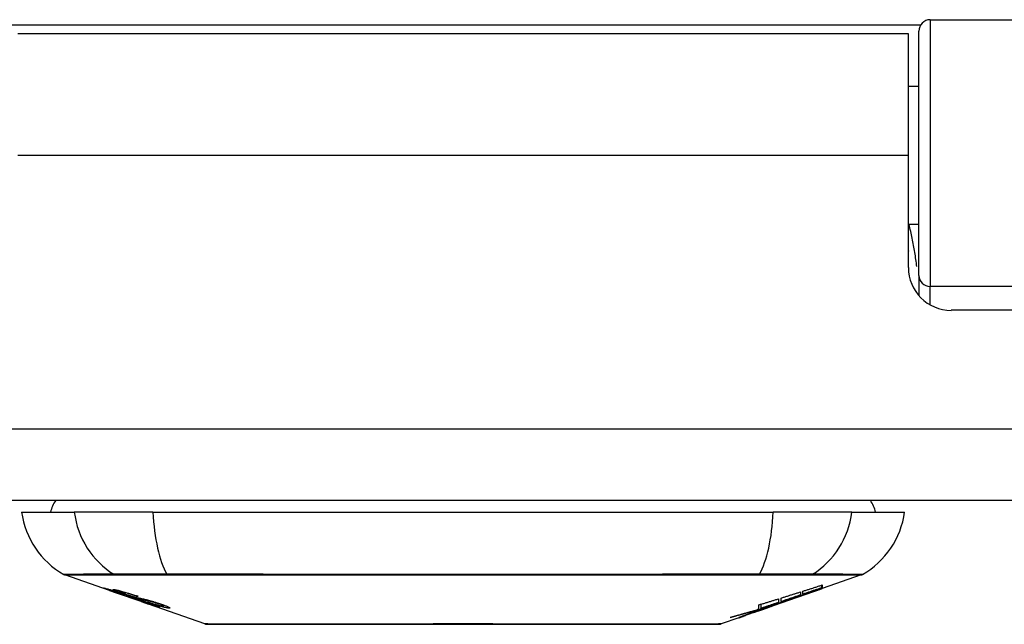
# Model space of a CAD drawing. Header units: inches. Extents: x 25 to 686, y 75 to 314.
# Tile 14 of 160: x 86.468 to 87.829, y 74.875 to 75.71. Entities that reach past the tile are written whole.
import ezdxf

# ---------------------------------------------------------------- set-up
doc = ezdxf.new("R2010")
doc.units = ezdxf.units.IN
doc.header["$MEASUREMENT"] = 0
doc.layers.add('Visible Edges(ANSI)', color=7, linetype='Continuous', lineweight=25)
doc.layers.add('Visible Tangent Edges(ANSI)', color=7, linetype='Continuous', lineweight=25)

msp = doc.modelspace()

# ---------------------------------------------------------------- linework, layer by layer
at = {"layer": 'Visible Edges(ANSI)'}
for p, q in [((87.727, 75.7101), (88.3166, 75.7101)), ((87.7113, 75.3567), (87.7113, 75.6943)), ((87.6968, 75.6906), (86.4658, 75.6906)), ((87.6968, 75.5226), (87.6968, 75.6906)), ((87.7113, 75.618), (87.6968, 75.618)), ((87.6968, 75.3676), (87.6968, 75.5226)), ((87.7113, 75.4271), (87.6968, 75.4271)), ((87.7113, 75.3567), (87.7113, 75.329)), ((88.3033, 75.3086), (87.7559, 75.3086)), ((91.2323, 75.0456), (25.6273, 75.0456)), ((86.4711, 75.0298), (86.5439, 75.0298)), ((86.6527, 75.0298), (86.5439, 75.0298)), ((86.6527, 75.0298), (87.51, 75.0298)), ((87.6188, 75.0298), (87.51, 75.0298)), ((87.6188, 75.0298), (87.6916, 75.0298)), ((86.5928, 74.9213), (86.531, 74.9429)), ((87.6317, 74.9429), (87.5778, 74.9241)), ((86.5928, 74.9213), (86.6006, 74.9185)), ((86.5932, 74.9219), (86.5932, 74.9227)), ((86.6006, 74.9185), (86.601, 74.9184)), ((86.6362, 74.9061), (86.601, 74.9184)), ((86.6064, 74.9198), (86.6064, 74.9212)), ((87.5105, 74.9005), (87.5768, 74.9237)), ((87.5476, 74.9194), (87.5476, 74.9151)), ((87.5511, 74.9163), (87.5511, 74.9205)), ((87.5561, 74.9168), (87.5561, 74.9175)), ((87.5778, 74.9242), (87.5768, 74.9238)), ((87.5768, 74.9237), (87.5768, 74.9239)), ((87.5773, 74.9253), (87.5773, 74.9289)), ((87.5778, 74.9291), (87.5778, 74.9247)), ((87.5778, 74.9242), (87.5778, 74.9241)), ((86.6138, 74.9156), (86.6138, 74.916)), ((86.6304, 74.9134), (86.6304, 74.914)), ((86.6366, 74.906), (86.6463, 74.9025)), ((87.5176, 74.9044), (87.5092, 74.9015)), ((87.5171, 74.9098), (87.5171, 74.9048)), ((87.5208, 74.9061), (87.5208, 74.911)), ((87.536, 74.9096), (87.536, 74.9102)), ((86.7245, 74.8752), (86.6463, 74.9025)), ((86.6536, 74.9012), (86.6536, 74.9021)), ((86.6672, 74.9001), (86.6672, 74.9014)), ((87.5105, 74.9005), (87.4691, 74.886)), ((87.4823, 74.8911), (87.4823, 74.8914)), ((87.4823, 74.8906), (87.4823, 74.8911)), ((87.4891, 74.8947), (87.4891, 74.8955)), ((87.4898, 74.8936), (87.4898, 74.8939)), ((87.4898, 74.8936), (87.4898, 74.8933)), ((87.4903, 74.8959), (87.4903, 74.9016)), ((87.4931, 74.8967), (87.4931, 74.9025)), ((87.5019, 74.8976), (87.5019, 74.8979)), ((87.5088, 74.9), (87.5088, 74.9001)), ((87.5092, 74.9015), (87.5092, 74.9018)), ((87.5118, 74.9011), (87.5118, 74.9015)), ((87.514, 74.9023), (87.514, 74.903)), ((87.4626, 74.8837), (87.4382, 74.8752)), ((87.4626, 74.8837), (87.4626, 74.8837)), ((87.4723, 74.8872), (87.4648, 74.8846)), ((87.4648, 74.8846), (87.4648, 74.8851)), ((87.4704, 74.8866), (87.4704, 74.8872))]:
    msp.add_line(p, q, dxfattribs=at)
at = {"layer": 'Visible Edges(ANSI)', "flags": 128}
for points in [[(87.6968, 75.3909), (87.6969, 75.3908), (87.6969, 75.3907), (87.6969, 75.3907), (87.6969, 75.3906), (87.697, 75.3906), (87.697, 75.3905), (87.697, 75.3905), (87.697, 75.3904), (87.697, 75.3904), (87.6971, 75.3903), (87.6971, 75.3903), (87.6971, 75.3902), (87.6971, 75.3901), (87.6971, 75.3901), (87.6972, 75.39), (87.6972, 75.39), (87.6972, 75.3899), (87.6972, 75.3899), (87.6973, 75.3898), (87.6973, 75.3898), (87.6973, 75.3897), (87.6973, 75.3897), (87.6973, 75.3896), (87.6974, 75.3896)], [(86.6031, 74.918), (86.6019, 74.9184), (86.6008, 74.9188), (86.5997, 74.9192), (86.5985, 74.9196), (86.5974, 74.92), (86.5964, 74.9203), (86.5953, 74.9207), (86.5943, 74.9211), (86.5933, 74.9214), (86.5923, 74.9218), (86.5913, 74.9222), (86.5903, 74.9225), (86.5894, 74.9229), (86.5885, 74.9232), (86.5877, 74.9235), (86.587, 74.9238), (86.5864, 74.924), (86.5858, 74.9242), (86.5853, 74.9245), (86.5849, 74.9247), (86.5845, 74.9248), (86.5843, 74.925), (86.5844, 74.925), (86.5847, 74.925)], [(86.5847, 74.925), (86.5855, 74.9248), (86.5866, 74.9246), (86.5877, 74.9243), (86.589, 74.9239), (86.5901, 74.9236), (86.5911, 74.9233), (86.5923, 74.923), (86.5936, 74.9226), (86.595, 74.9221), (86.5965, 74.9217), (86.598, 74.9212), (86.5994, 74.9207), (86.6009, 74.9203), (86.6022, 74.9198), (86.6035, 74.9194), (86.6047, 74.919), (86.6059, 74.9186), (86.6071, 74.9182), (86.6083, 74.9178), (86.6095, 74.9174), (86.6107, 74.917), (86.6119, 74.9166), (86.6131, 74.9162), (86.6143, 74.9158)], [(86.5936, 74.9219), (86.5934, 74.9219), (86.5933, 74.9219), (86.5932, 74.9219), (86.5932, 74.9219), (86.5933, 74.9219), (86.5934, 74.9218), (86.5935, 74.9217), (86.5938, 74.9216), (86.5941, 74.9215), (86.5944, 74.9213), (86.5949, 74.9211), (86.5954, 74.9209), (86.596, 74.9207), (86.5967, 74.9204), (86.5974, 74.9202), (86.5982, 74.9199), (86.5989, 74.9196), (86.5995, 74.9194), (86.6002, 74.9192), (86.6008, 74.9189), (86.6015, 74.9187), (86.6022, 74.9185), (86.6029, 74.9182), (86.6036, 74.918)], [(86.6138, 74.9156), (86.6125, 74.916), (86.6112, 74.9165), (86.6099, 74.9169), (86.6086, 74.9173), (86.6074, 74.9178), (86.6061, 74.9182), (86.6049, 74.9186), (86.6038, 74.9189), (86.6027, 74.9193), (86.6016, 74.9196), (86.6005, 74.92), (86.5996, 74.9203), (86.5987, 74.9205), (86.5979, 74.9208), (86.5972, 74.921), (86.5966, 74.9211), (86.596, 74.9213), (86.5955, 74.9214), (86.595, 74.9216), (86.5947, 74.9217), (86.5943, 74.9218), (86.594, 74.9218), (86.5938, 74.9219), (86.5936, 74.9219)], [(86.613, 74.9166), (86.6102, 74.9175), (86.6076, 74.9185), (86.6054, 74.9193), (86.6037, 74.9199), (86.6025, 74.9204), (86.6015, 74.9208), (86.6006, 74.9211), (86.5998, 74.9215), (86.5992, 74.9218), (86.5986, 74.922), (86.5982, 74.9222), (86.5979, 74.9224), (86.5977, 74.9225), (86.5976, 74.9226), (86.5975, 74.9227), (86.5975, 74.9228), (86.5976, 74.9228), (86.5977, 74.9228), (86.5978, 74.9229), (86.5979, 74.9229), (86.5982, 74.9229), (86.5984, 74.9228), (86.5987, 74.9228), (86.599, 74.9228)], [(86.599, 74.9228), (86.5998, 74.9226), (86.6008, 74.9224), (86.6019, 74.9222), (86.6031, 74.922), (86.6044, 74.9217), (86.6058, 74.9213), (86.6072, 74.921), (86.6086, 74.9206), (86.6102, 74.9202), (86.6118, 74.9197), (86.6136, 74.9192), (86.6154, 74.9187), (86.6171, 74.9182), (86.6188, 74.9177), (86.6203, 74.9172), (86.6217, 74.9168), (86.623, 74.9164), (86.6244, 74.916), (86.6257, 74.9155), (86.627, 74.9151), (86.6283, 74.9147), (86.6296, 74.9143), (86.6309, 74.9138), (86.6322, 74.9134)], [(86.623, 74.9112), (86.6223, 74.9115), (86.6215, 74.9117), (86.6206, 74.912), (86.6198, 74.9123), (86.6188, 74.9126), (86.6179, 74.9129), (86.6168, 74.9132), (86.6158, 74.9136), (86.6148, 74.9139), (86.6139, 74.9143), (86.6129, 74.9146), (86.6121, 74.9149), (86.6113, 74.9151), (86.6105, 74.9154), (86.6098, 74.9156), (86.6091, 74.9159), (86.6083, 74.9161), (86.6076, 74.9164), (86.6068, 74.9167), (86.6061, 74.9169), (86.6054, 74.9172), (86.6046, 74.9174), (86.6039, 74.9177), (86.6031, 74.918)], [(86.6036, 74.918), (86.6043, 74.9177), (86.605, 74.9175), (86.6057, 74.9172), (86.6064, 74.917), (86.6071, 74.9168), (86.6078, 74.9165), (86.6084, 74.9163), (86.6091, 74.9161), (86.6097, 74.9159), (86.6102, 74.9157), (86.6107, 74.9155), (86.6111, 74.9154), (86.6116, 74.9153), (86.612, 74.9151), (86.6124, 74.915), (86.6127, 74.9149), (86.6131, 74.9148), (86.6135, 74.9146), (86.6138, 74.9145), (86.6141, 74.9144), (86.6144, 74.9143), (86.6147, 74.9142), (86.615, 74.9142), (86.6153, 74.9141)], [(86.6077, 74.9198), (86.6072, 74.9199), (86.6069, 74.9199), (86.6066, 74.9199), (86.6065, 74.9198), (86.6064, 74.9198), (86.6065, 74.9197), (86.6067, 74.9196), (86.6069, 74.9194), (86.6071, 74.9193), (86.6075, 74.9191), (86.6079, 74.919), (86.6083, 74.9188), (86.6089, 74.9185), (86.6095, 74.9183), (86.61, 74.9181), (86.6106, 74.9179), (86.6111, 74.9177), (86.6116, 74.9175), (86.6121, 74.9173), (86.6126, 74.9172), (86.6131, 74.917), (86.6137, 74.9168), (86.6142, 74.9166), (86.6148, 74.9164)], [(86.6304, 74.9134), (86.6297, 74.9136), (86.629, 74.9139), (86.6282, 74.9141), (86.6275, 74.9143), (86.6268, 74.9146), (86.626, 74.9148), (86.6253, 74.915), (86.6246, 74.9153), (86.6238, 74.9155), (86.6231, 74.9157), (86.6224, 74.916), (86.6217, 74.9162), (86.621, 74.9164), (86.6202, 74.9166), (86.6192, 74.9169), (86.6181, 74.9172), (86.6169, 74.9176), (86.6155, 74.918), (86.614, 74.9184), (86.6125, 74.9188), (86.611, 74.9191), (86.6096, 74.9194), (86.6085, 74.9197), (86.6077, 74.9198)], [(87.5208, 74.911), (87.522, 74.9113), (87.5231, 74.9117), (87.5242, 74.912), (87.5253, 74.9124), (87.5264, 74.9127), (87.5275, 74.9131), (87.5287, 74.9134), (87.5298, 74.9138), (87.5309, 74.9141), (87.532, 74.9145), (87.5331, 74.9148), (87.5342, 74.9152), (87.5353, 74.9155), (87.5365, 74.9159), (87.5376, 74.9162), (87.5387, 74.9166), (87.5398, 74.9169), (87.5409, 74.9173), (87.542, 74.9176), (87.5431, 74.918), (87.5443, 74.9183), (87.5454, 74.9187), (87.5465, 74.919), (87.5476, 74.9194)], [(87.5326, 74.909), (87.5343, 74.9096), (87.5361, 74.9103), (87.5378, 74.9109), (87.5396, 74.9115), (87.5414, 74.9122), (87.5432, 74.9128), (87.545, 74.9135), (87.5468, 74.9141), (87.5486, 74.9148), (87.5504, 74.9155), (87.5523, 74.9161), (87.5541, 74.9168), (87.556, 74.9175), (87.5579, 74.9182), (87.5597, 74.9189), (87.5616, 74.9196), (87.5636, 74.9203), (87.5655, 74.921), (87.5674, 74.9217), (87.5694, 74.9224), (87.5714, 74.9231), (87.5733, 74.9238), (87.5753, 74.9246), (87.5773, 74.9253)], [(87.5768, 74.9237), (87.5751, 74.9231), (87.5735, 74.9225), (87.5718, 74.9219), (87.5701, 74.9214), (87.5684, 74.9208), (87.5667, 74.9202), (87.565, 74.9196), (87.5633, 74.919), (87.5616, 74.9184), (87.5599, 74.9178), (87.5582, 74.9172), (87.5565, 74.9166), (87.5548, 74.916), (87.5531, 74.9155), (87.5514, 74.9149), (87.5496, 74.9143), (87.5479, 74.9137), (87.5462, 74.9131), (87.5445, 74.9125), (87.5428, 74.9119), (87.5411, 74.9114), (87.5394, 74.9108), (87.5377, 74.9102), (87.536, 74.9096)], [(87.5511, 74.9205), (87.5522, 74.9209), (87.5533, 74.9212), (87.5544, 74.9216), (87.5556, 74.9219), (87.5567, 74.9223), (87.5578, 74.9226), (87.5589, 74.923), (87.56, 74.9234), (87.5611, 74.9237), (87.5623, 74.9241), (87.5634, 74.9244), (87.5645, 74.9248), (87.5656, 74.9251), (87.5667, 74.9255), (87.5678, 74.9259), (87.5689, 74.9262), (87.5701, 74.9266), (87.5712, 74.9269), (87.5723, 74.9273), (87.5734, 74.9277), (87.5745, 74.928), (87.5756, 74.9284), (87.5767, 74.9287), (87.5778, 74.9291)], [(87.5773, 74.9253), (87.5762, 74.9249), (87.5752, 74.9245), (87.5741, 74.9242), (87.573, 74.9238), (87.5719, 74.9234), (87.5708, 74.923), (87.5697, 74.9227), (87.5686, 74.9223), (87.5675, 74.9219), (87.5664, 74.9215), (87.5653, 74.9212), (87.5642, 74.9208), (87.5631, 74.9204), (87.562, 74.9201), (87.5609, 74.9197), (87.5598, 74.9193), (87.5588, 74.9189), (87.5577, 74.9186), (87.5566, 74.9182), (87.5555, 74.9178), (87.5544, 74.9174), (87.5533, 74.9171), (87.5522, 74.9167), (87.5511, 74.9163)], [(87.5778, 74.9247), (87.577, 74.9244), (87.5761, 74.9241), (87.5753, 74.9237), (87.5744, 74.9234), (87.5735, 74.9231), (87.5726, 74.9228), (87.5717, 74.9225), (87.5708, 74.9221), (87.5699, 74.9218), (87.569, 74.9215), (87.5681, 74.9212), (87.5672, 74.9208), (87.5663, 74.9205), (87.5653, 74.9202), (87.5644, 74.9198), (87.5635, 74.9195), (87.5626, 74.9192), (87.5616, 74.9188), (87.5607, 74.9185), (87.5598, 74.9182), (87.5589, 74.9178), (87.5579, 74.9175), (87.557, 74.9172), (87.5561, 74.9168)], [(87.5561, 74.9168), (87.557, 74.9171), (87.5579, 74.9174), (87.5588, 74.9178), (87.5597, 74.9181), (87.5606, 74.9184), (87.5615, 74.9187), (87.5624, 74.919), (87.5633, 74.9193), (87.5643, 74.9196), (87.5652, 74.9199), (87.5661, 74.9202), (87.567, 74.9205), (87.5679, 74.9208), (87.5688, 74.9212), (87.5697, 74.9215), (87.5706, 74.9218), (87.5715, 74.9221), (87.5724, 74.9224), (87.5733, 74.9227), (87.5742, 74.923), (87.5751, 74.9233), (87.576, 74.9236), (87.5769, 74.9239), (87.5778, 74.9242)], [(86.6341, 74.9098), (86.6332, 74.9101), (86.6323, 74.9103), (86.6313, 74.9106), (86.6303, 74.9109), (86.6293, 74.9112), (86.6282, 74.9115), (86.6271, 74.9119), (86.6259, 74.9122), (86.6249, 74.9126), (86.6239, 74.9129), (86.6229, 74.9132), (86.622, 74.9135), (86.6212, 74.9138), (86.6204, 74.914), (86.6197, 74.9143), (86.6189, 74.9145), (86.6182, 74.9148), (86.6174, 74.915), (86.6167, 74.9153), (86.6159, 74.9155), (86.6152, 74.9158), (86.6144, 74.916), (86.6137, 74.9163), (86.613, 74.9166)], [(86.6143, 74.9158), (86.6143, 74.9158), (86.6143, 74.9158), (86.6143, 74.9158), (86.6142, 74.9158), (86.6142, 74.9157), (86.6142, 74.9157), (86.6142, 74.9157), (86.6141, 74.9157), (86.6141, 74.9157), (86.6141, 74.9157), (86.6141, 74.9157), (86.6141, 74.9157), (86.614, 74.9157), (86.614, 74.9157), (86.614, 74.9157), (86.614, 74.9157), (86.614, 74.9156), (86.6139, 74.9156), (86.6139, 74.9156), (86.6139, 74.9156), (86.6139, 74.9156), (86.6138, 74.9156), (86.6138, 74.9156), (86.6138, 74.9156)], [(86.6148, 74.9164), (86.6155, 74.9161), (86.6162, 74.9159), (86.617, 74.9156), (86.6177, 74.9154), (86.6184, 74.9151), (86.6192, 74.9149), (86.6199, 74.9147), (86.6206, 74.9144), (86.6212, 74.9143), (86.6217, 74.9141), (86.6223, 74.9139), (86.6227, 74.9138), (86.6232, 74.9136), (86.6236, 74.9135), (86.624, 74.9134), (86.6244, 74.9133), (86.6249, 74.9132), (86.6252, 74.913), (86.6256, 74.9129), (86.626, 74.9128), (86.6264, 74.9127), (86.6267, 74.9126), (86.6271, 74.9126), (86.6274, 74.9125)], [(86.6153, 74.9141), (86.6156, 74.914), (86.616, 74.9139), (86.6164, 74.9137), (86.6169, 74.9136), (86.6173, 74.9135), (86.6178, 74.9134), (86.6182, 74.9132), (86.6187, 74.9131), (86.6192, 74.913), (86.6197, 74.9128), (86.6203, 74.9127), (86.6208, 74.9125), (86.6213, 74.9124), (86.6219, 74.9122), (86.6224, 74.9121), (86.6229, 74.912), (86.6234, 74.9118), (86.624, 74.9117), (86.6245, 74.9115), (86.6251, 74.9114), (86.6257, 74.9112), (86.6263, 74.911), (86.6269, 74.9109), (86.6275, 74.9107)], [(86.6374, 74.9072), (86.6368, 74.9074), (86.6361, 74.9076), (86.6354, 74.9078), (86.6347, 74.908), (86.6341, 74.9082), (86.6334, 74.9083), (86.6328, 74.9085), (86.6323, 74.9086), (86.6317, 74.9088), (86.6312, 74.9089), (86.6308, 74.909), (86.6303, 74.9092), (86.6298, 74.9093), (86.6294, 74.9094), (86.6289, 74.9095), (86.6284, 74.9097), (86.6278, 74.9098), (86.6272, 74.91), (86.6266, 74.9102), (86.6259, 74.9104), (86.6252, 74.9106), (86.6245, 74.9108), (86.6237, 74.911), (86.623, 74.9112)], [(86.6274, 74.9125), (86.6278, 74.9124), (86.6283, 74.9122), (86.6288, 74.9121), (86.6294, 74.912), (86.63, 74.9118), (86.6306, 74.9117), (86.6312, 74.9115), (86.6319, 74.9114), (86.6325, 74.9112), (86.6332, 74.9111), (86.6339, 74.9109), (86.6346, 74.9108), (86.6353, 74.9106), (86.636, 74.9104), (86.6367, 74.9103), (86.6374, 74.9101), (86.6381, 74.91), (86.6388, 74.9098), (86.6395, 74.9097), (86.6402, 74.9095), (86.6409, 74.9093), (86.6417, 74.9091), (86.6424, 74.909), (86.6432, 74.9088)], [(86.6275, 74.9107), (86.6282, 74.9105), (86.629, 74.9103), (86.6298, 74.91), (86.6306, 74.9098), (86.6315, 74.9095), (86.6324, 74.9092), (86.6333, 74.909), (86.6343, 74.9087), (86.6352, 74.9084), (86.636, 74.9081), (86.6368, 74.9079), (86.6375, 74.9076), (86.6381, 74.9074), (86.6388, 74.9072), (86.6394, 74.907), (86.64, 74.9068), (86.6407, 74.9066), (86.6413, 74.9064), (86.6419, 74.9062), (86.6426, 74.9059), (86.6432, 74.9057), (86.6438, 74.9055), (86.6445, 74.9053), (86.6451, 74.9051)], [(86.6322, 74.9134), (86.6322, 74.9134), (86.6321, 74.9134), (86.632, 74.9134), (86.6319, 74.9134), (86.6319, 74.9134), (86.6318, 74.9134), (86.6317, 74.9134), (86.6316, 74.9134), (86.6316, 74.9134), (86.6315, 74.9134), (86.6314, 74.9134), (86.6313, 74.9134), (86.6313, 74.9134), (86.6312, 74.9134), (86.6311, 74.9134), (86.631, 74.9134), (86.631, 74.9134), (86.6309, 74.9134), (86.6308, 74.9134), (86.6307, 74.9134), (86.6307, 74.9134), (86.6306, 74.9134), (86.6305, 74.9134), (86.6304, 74.9134)], [(86.6525, 74.9055), (86.6518, 74.9057), (86.651, 74.9059), (86.6502, 74.9061), (86.6494, 74.9063), (86.6486, 74.9065), (86.6478, 74.9066), (86.647, 74.9068), (86.6462, 74.907), (86.6455, 74.9071), (86.6449, 74.9073), (86.6442, 74.9074), (86.6436, 74.9076), (86.643, 74.9077), (86.6423, 74.9078), (86.6417, 74.908), (86.641, 74.9081), (86.6403, 74.9083), (86.6395, 74.9085), (86.6386, 74.9087), (86.6377, 74.9089), (86.6368, 74.9091), (86.6359, 74.9094), (86.635, 74.9096), (86.6341, 74.9098)], [(86.6619, 74.8982), (86.6617, 74.8982), (86.6614, 74.8982), (86.6611, 74.8983), (86.6607, 74.8984), (86.6602, 74.8985), (86.6597, 74.8986), (86.6591, 74.8988), (86.6585, 74.899), (86.6578, 74.8992), (86.657, 74.8994), (86.6561, 74.8997), (86.6549, 74.9001), (86.6534, 74.9005), (86.6518, 74.9011), (86.65, 74.9017), (86.6483, 74.9022), (86.6467, 74.9028), (86.6451, 74.9033), (86.6436, 74.9039), (86.642, 74.9044), (86.6405, 74.9049), (86.6389, 74.9055), (86.6374, 74.906), (86.6358, 74.9065)], [(86.6358, 74.9065), (86.6358, 74.9065), (86.6359, 74.9065), (86.6359, 74.9065), (86.6359, 74.9065), (86.6359, 74.9065), (86.6359, 74.9065), (86.636, 74.9065), (86.636, 74.9065), (86.636, 74.9065), (86.636, 74.9065), (86.6361, 74.9065), (86.6361, 74.9065), (86.6361, 74.9065), (86.6361, 74.9065), (86.6362, 74.9065), (86.6362, 74.9065), (86.6362, 74.9065), (86.6362, 74.9065), (86.6363, 74.9065), (86.6363, 74.9065), (86.6363, 74.9065), (86.6363, 74.9065), (86.6364, 74.9065), (86.6364, 74.9065)], [(86.6362, 74.9061), (86.6362, 74.9061), (86.6362, 74.9061), (86.6362, 74.9061), (86.6362, 74.9061), (86.6362, 74.9061), (86.6363, 74.9061), (86.6363, 74.9061), (86.6363, 74.9061), (86.6363, 74.9061), (86.6363, 74.906), (86.6363, 74.906), (86.6364, 74.906), (86.6364, 74.906), (86.6364, 74.906), (86.6364, 74.906), (86.6364, 74.906), (86.6364, 74.906), (86.6365, 74.906), (86.6365, 74.906), (86.6365, 74.906), (86.6365, 74.906), (86.6365, 74.906), (86.6365, 74.906), (86.6366, 74.906)], [(86.6364, 74.9065), (86.638, 74.906), (86.6397, 74.9054), (86.6413, 74.9049), (86.6429, 74.9043), (86.6444, 74.9038), (86.6458, 74.9033), (86.6471, 74.9029), (86.6481, 74.9026), (86.6488, 74.9024), (86.6493, 74.9022), (86.6498, 74.9021), (86.6502, 74.9019), (86.6506, 74.9018), (86.651, 74.9017), (86.6513, 74.9016), (86.6516, 74.9015), (86.6519, 74.9015), (86.6522, 74.9014), (86.6524, 74.9013), (86.6526, 74.9013), (86.6528, 74.9013), (86.6529, 74.9012), (86.6531, 74.9012), (86.6532, 74.9012)], [(86.6445, 74.9049), (86.6442, 74.905), (86.6438, 74.9051), (86.6435, 74.9052), (86.6432, 74.9053), (86.6429, 74.9054), (86.6426, 74.9055), (86.6423, 74.9056), (86.642, 74.9057), (86.6417, 74.9058), (86.6414, 74.9059), (86.6411, 74.906), (86.6407, 74.9061), (86.6404, 74.9062), (86.6401, 74.9063), (86.6399, 74.9064), (86.6396, 74.9065), (86.6393, 74.9066), (86.639, 74.9067), (86.6387, 74.9068), (86.6385, 74.9069), (86.6382, 74.907), (86.6379, 74.907), (86.6377, 74.9071), (86.6374, 74.9072)], [(86.6432, 74.9088), (86.644, 74.9086), (86.6449, 74.9084), (86.6458, 74.9081), (86.6467, 74.9079), (86.6477, 74.9076), (86.6487, 74.9073), (86.6497, 74.907), (86.6507, 74.9067), (86.6517, 74.9065), (86.6525, 74.9062), (86.6533, 74.906), (86.6541, 74.9057), (86.6548, 74.9055), (86.6554, 74.9053), (86.6561, 74.9051), (86.6567, 74.9049), (86.6573, 74.9047), (86.658, 74.9045), (86.6586, 74.9043), (86.6592, 74.9041), (86.6599, 74.9039), (86.6605, 74.9037), (86.6611, 74.9035), (86.6618, 74.9033)], [(86.6532, 74.9012), (86.6533, 74.9012), (86.6534, 74.9012), (86.6534, 74.9012), (86.6535, 74.9012), (86.6535, 74.9012), (86.6536, 74.9012), (86.6536, 74.9012), (86.6536, 74.9012), (86.6536, 74.9013), (86.6536, 74.9013), (86.6535, 74.9013), (86.6535, 74.9014), (86.6534, 74.9014), (86.6533, 74.9015), (86.6531, 74.9016), (86.653, 74.9017), (86.6528, 74.9017), (86.6526, 74.9018), (86.6521, 74.9021), (86.6512, 74.9024), (86.6498, 74.903), (86.6482, 74.9035), (86.6464, 74.9042), (86.6445, 74.9049)], [(86.6743, 74.8971), (86.6739, 74.8971), (86.6733, 74.8972), (86.6727, 74.8973), (86.6721, 74.8974), (86.6714, 74.8975), (86.6706, 74.8977), (86.6697, 74.8979), (86.6688, 74.8981), (86.6678, 74.8983), (86.6667, 74.8986), (86.6654, 74.899), (86.6639, 74.8994), (86.6622, 74.8999), (86.6604, 74.9004), (86.6586, 74.901), (86.6569, 74.9015), (86.6553, 74.902), (86.6538, 74.9025), (86.6523, 74.903), (86.6509, 74.9035), (86.6494, 74.904), (86.6479, 74.9045), (86.6465, 74.905), (86.645, 74.9055)], [(86.645, 74.9055), (86.6451, 74.9055), (86.6452, 74.9055), (86.6453, 74.9055), (86.6453, 74.9054), (86.6454, 74.9054), (86.6455, 74.9054), (86.6456, 74.9054), (86.6457, 74.9054), (86.6457, 74.9054), (86.6458, 74.9054), (86.6459, 74.9054), (86.646, 74.9054), (86.6461, 74.9054), (86.6461, 74.9054), (86.6462, 74.9054), (86.6463, 74.9054), (86.6464, 74.9054), (86.6464, 74.9054), (86.6465, 74.9054), (86.6466, 74.9053), (86.6467, 74.9053), (86.6468, 74.9053), (86.6468, 74.9053), (86.6469, 74.9053)], [(86.6451, 74.9051), (86.6505, 74.9032), (86.6551, 74.9015), (86.6577, 74.9005), (86.6587, 74.9001), (86.6595, 74.8997), (86.6602, 74.8995), (86.6607, 74.8992), (86.661, 74.8991), (86.6613, 74.8989), (86.6615, 74.8988), (86.6617, 74.8987), (86.6619, 74.8986), (86.662, 74.8985), (86.6621, 74.8985), (86.6622, 74.8984), (86.6623, 74.8983), (86.6623, 74.8983), (86.6623, 74.8982), (86.6623, 74.8982), (86.6623, 74.8982), (86.6622, 74.8982), (86.6621, 74.8982), (86.662, 74.8982), (86.6619, 74.8982)], [(86.6469, 74.9053), (86.6482, 74.9049), (86.6495, 74.9044), (86.6509, 74.904), (86.6522, 74.9036), (86.6535, 74.9031), (86.6548, 74.9027), (86.656, 74.9024), (86.6572, 74.902), (86.6583, 74.9016), (86.6593, 74.9014), (86.6602, 74.9011), (86.6609, 74.901), (86.6615, 74.9008), (86.662, 74.9007), (86.6625, 74.9005), (86.663, 74.9004), (86.6635, 74.9003), (86.6639, 74.9002), (86.6643, 74.9002), (86.6646, 74.9001), (86.665, 74.9), (86.6653, 74.9), (86.6656, 74.9), (86.6658, 74.8999)], [(86.6598, 74.9032), (86.6595, 74.9033), (86.6592, 74.9034), (86.6589, 74.9035), (86.6586, 74.9036), (86.6582, 74.9037), (86.6579, 74.9038), (86.6576, 74.9039), (86.6573, 74.9041), (86.657, 74.9041), (86.6567, 74.9042), (86.6564, 74.9043), (86.6561, 74.9044), (86.6558, 74.9045), (86.6554, 74.9046), (86.6551, 74.9047), (86.6548, 74.9048), (86.6545, 74.9049), (86.6542, 74.905), (86.654, 74.9051), (86.6537, 74.9052), (86.6534, 74.9052), (86.6531, 74.9053), (86.6528, 74.9054), (86.6525, 74.9055)], [(87.4903, 74.9016), (87.4915, 74.902), (87.4926, 74.9023), (87.4937, 74.9026), (87.4948, 74.903), (87.4959, 74.9033), (87.497, 74.9036), (87.4982, 74.904), (87.4993, 74.9043), (87.5004, 74.9047), (87.5015, 74.905), (87.5026, 74.9054), (87.5037, 74.9057), (87.5049, 74.906), (87.506, 74.9064), (87.5071, 74.9067), (87.5082, 74.9071), (87.5093, 74.9074), (87.5104, 74.9077), (87.5115, 74.9081), (87.5127, 74.9084), (87.5138, 74.9088), (87.5149, 74.9091), (87.516, 74.9095), (87.5171, 74.9098)], [(87.5171, 74.9048), (87.5161, 74.9045), (87.5151, 74.9041), (87.5141, 74.9038), (87.5131, 74.9034), (87.5121, 74.9031), (87.5111, 74.9028), (87.5101, 74.9024), (87.5091, 74.9021), (87.5081, 74.9018), (87.5071, 74.9014), (87.5061, 74.9011), (87.5051, 74.9008), (87.5041, 74.9004), (87.5031, 74.9001), (87.5021, 74.8997), (87.5011, 74.8994), (87.5001, 74.8991), (87.4991, 74.8987), (87.4981, 74.8984), (87.4971, 74.8981), (87.4961, 74.8977), (87.4951, 74.8974), (87.4941, 74.8971), (87.4931, 74.8967)], [(87.4931, 74.8967), (87.4941, 74.897), (87.4952, 74.8974), (87.4962, 74.8977), (87.4972, 74.898), (87.4982, 74.8983), (87.4992, 74.8986), (87.5003, 74.8989), (87.5013, 74.8993), (87.5023, 74.8996), (87.5033, 74.8999), (87.5043, 74.9002), (87.5054, 74.9005), (87.5064, 74.9009), (87.5074, 74.9012), (87.5084, 74.9015), (87.5095, 74.9018), (87.5105, 74.9022), (87.5115, 74.9025), (87.5125, 74.9028), (87.5135, 74.9031), (87.5145, 74.9035), (87.5156, 74.9038), (87.5166, 74.9041), (87.5176, 74.9044)], [(87.5092, 74.9015), (87.5102, 74.9018), (87.5112, 74.9021), (87.5121, 74.9024), (87.5131, 74.9027), (87.5141, 74.903), (87.5151, 74.9034), (87.516, 74.9037), (87.517, 74.904), (87.518, 74.9043), (87.519, 74.9046), (87.52, 74.9049), (87.5209, 74.9052), (87.5219, 74.9055), (87.5229, 74.9058), (87.5239, 74.9062), (87.5248, 74.9065), (87.5258, 74.9068), (87.5268, 74.9071), (87.5277, 74.9074), (87.5287, 74.9077), (87.5297, 74.908), (87.5307, 74.9084), (87.5316, 74.9087), (87.5326, 74.909)], [(87.536, 74.9096), (87.535, 74.9093), (87.5339, 74.9089), (87.5329, 74.9085), (87.5319, 74.9082), (87.5309, 74.9078), (87.5298, 74.9074), (87.5288, 74.9071), (87.5278, 74.9067), (87.5267, 74.9063), (87.5257, 74.9059), (87.5246, 74.9056), (87.5236, 74.9052), (87.5226, 74.9048), (87.5215, 74.9045), (87.5205, 74.9041), (87.5194, 74.9037), (87.5184, 74.9033), (87.5173, 74.903), (87.5163, 74.9026), (87.5153, 74.9022), (87.5142, 74.9019), (87.5132, 74.9015), (87.5121, 74.9011), (87.5111, 74.9008)], [(87.5476, 74.9151), (87.5465, 74.9148), (87.5454, 74.9144), (87.5443, 74.914), (87.5431, 74.9136), (87.542, 74.9132), (87.5409, 74.9129), (87.5398, 74.9125), (87.5387, 74.9121), (87.5376, 74.9117), (87.5365, 74.9113), (87.5353, 74.911), (87.5342, 74.9106), (87.5331, 74.9102), (87.532, 74.9098), (87.5309, 74.9095), (87.5298, 74.9091), (87.5287, 74.9087), (87.5275, 74.9083), (87.5264, 74.9079), (87.5253, 74.9076), (87.5242, 74.9072), (87.5231, 74.9068), (87.522, 74.9064), (87.5208, 74.9061)], [(86.6658, 74.8999), (86.666, 74.8999), (86.6662, 74.8999), (86.6664, 74.8999), (86.6665, 74.8999), (86.6667, 74.8999), (86.6668, 74.8999), (86.6669, 74.8999), (86.667, 74.8999), (86.6671, 74.9), (86.6672, 74.9), (86.6672, 74.9), (86.6672, 74.9001), (86.6672, 74.9002), (86.6671, 74.9002), (86.667, 74.9003), (86.6668, 74.9004), (86.6665, 74.9006), (86.666, 74.9009), (86.6653, 74.9012), (86.6645, 74.9015), (86.6635, 74.9019), (86.6624, 74.9023), (86.6611, 74.9028), (86.6598, 74.9032)], [(86.6618, 74.9033), (86.6646, 74.9023), (86.6672, 74.9014), (86.6693, 74.9006), (86.6709, 74.9), (86.6719, 74.8996), (86.6727, 74.8992), (86.6735, 74.8989), (86.6741, 74.8986), (86.6747, 74.8983), (86.6751, 74.8981), (86.6754, 74.8978), (86.6756, 74.8977), (86.6758, 74.8975), (86.6759, 74.8974), (86.6759, 74.8973), (86.6759, 74.8972), (86.6758, 74.8972), (86.6757, 74.8971), (86.6756, 74.8971), (86.6754, 74.897), (86.6752, 74.897), (86.6749, 74.897), (86.6747, 74.897), (86.6743, 74.8971)], [(87.4506, 74.8843), (87.4523, 74.8847), (87.4539, 74.8852), (87.4556, 74.8857), (87.4572, 74.8861), (87.4589, 74.8866), (87.4606, 74.8871), (87.4622, 74.8875), (87.4639, 74.888), (87.4656, 74.8885), (87.4672, 74.889), (87.4689, 74.8895), (87.4705, 74.8899), (87.4722, 74.8904), (87.4739, 74.8909), (87.4755, 74.8914), (87.4772, 74.8919), (87.4788, 74.8924), (87.4805, 74.8929), (87.4821, 74.8934), (87.4838, 74.8939), (87.4854, 74.8944), (87.4871, 74.8949), (87.4887, 74.8954), (87.4903, 74.8959)], [(87.4891, 74.8947), (87.4875, 74.8942), (87.4859, 74.8937), (87.4843, 74.8933), (87.4827, 74.8928), (87.4811, 74.8924), (87.4795, 74.8919), (87.4779, 74.8914), (87.4763, 74.891), (87.4747, 74.8905), (87.4731, 74.8901), (87.4715, 74.8897), (87.4699, 74.8892), (87.4683, 74.8888), (87.4667, 74.8884), (87.4651, 74.8879), (87.4635, 74.8875), (87.4619, 74.8871), (87.4603, 74.8867), (87.4587, 74.8863), (87.4571, 74.8859), (87.4554, 74.8855), (87.4538, 74.8851), (87.4522, 74.8847), (87.4506, 74.8843)], [(87.4631, 74.8843), (87.4633, 74.8844), (87.4635, 74.8845), (87.4639, 74.8847), (87.4642, 74.8848), (87.4647, 74.885), (87.4652, 74.8852), (87.4657, 74.8854), (87.4663, 74.8857), (87.467, 74.8859), (87.4676, 74.8862), (87.4684, 74.8864), (87.4692, 74.8867), (87.47, 74.887), (87.4708, 74.8873), (87.4717, 74.8877), (87.4726, 74.888), (87.4735, 74.8883), (87.4744, 74.8886), (87.4754, 74.889), (87.4764, 74.8893), (87.4774, 74.8897), (87.4784, 74.89), (87.4794, 74.8904), (87.4803, 74.8907)], [(87.4823, 74.8911), (87.4819, 74.8909), (87.4814, 74.8908), (87.481, 74.8906), (87.4805, 74.8904), (87.48, 74.8903), (87.4796, 74.8901), (87.4791, 74.89), (87.4786, 74.8898), (87.4782, 74.8896), (87.4777, 74.8895), (87.4773, 74.8893), (87.4769, 74.8892), (87.4764, 74.889), (87.476, 74.8889), (87.4756, 74.8887), (87.4752, 74.8886), (87.4749, 74.8884), (87.4745, 74.8883), (87.4742, 74.8882), (87.4739, 74.8881), (87.4736, 74.888), (87.4733, 74.8879), (87.4731, 74.8878), (87.4728, 74.8877)], [(87.514, 74.9023), (87.5125, 74.9018), (87.5109, 74.9013), (87.5094, 74.9008), (87.5079, 74.9003), (87.5064, 74.8998), (87.5049, 74.8993), (87.5033, 74.8988), (87.5018, 74.8983), (87.5003, 74.8978), (87.4988, 74.8973), (87.4972, 74.8968), (87.4957, 74.8963), (87.4942, 74.8958), (87.4926, 74.8954), (87.4911, 74.8949), (87.4896, 74.8944), (87.488, 74.8939), (87.4865, 74.8934), (87.4849, 74.8929), (87.4834, 74.8925), (87.4819, 74.892), (87.4803, 74.8915), (87.4788, 74.8911), (87.4773, 74.8906)], [(87.4773, 74.8906), (87.4778, 74.8908), (87.4783, 74.8909), (87.4787, 74.8911), (87.4792, 74.8913), (87.4797, 74.8914), (87.4802, 74.8916), (87.4807, 74.8918), (87.4812, 74.892), (87.4817, 74.8921), (87.4822, 74.8923), (87.4827, 74.8925), (87.4832, 74.8926), (87.4837, 74.8928), (87.4842, 74.893), (87.4847, 74.8931), (87.4852, 74.8933), (87.4857, 74.8935), (87.4861, 74.8937), (87.4866, 74.8938), (87.4871, 74.894), (87.4876, 74.8942), (87.4881, 74.8943), (87.4886, 74.8945), (87.4891, 74.8947)], [(87.4803, 74.8907), (87.4814, 74.891), (87.4824, 74.8914), (87.4834, 74.8917), (87.4844, 74.8921), (87.4854, 74.8924), (87.4863, 74.8927), (87.4873, 74.8931), (87.4883, 74.8934), (87.4893, 74.8937), (87.4902, 74.894), (87.4912, 74.8944), (87.4921, 74.8947), (87.493, 74.895), (87.4939, 74.8953), (87.4948, 74.8956), (87.4957, 74.8959), (87.4966, 74.8962), (87.4974, 74.8964), (87.4983, 74.8967), (87.4991, 74.897), (87.4999, 74.8972), (87.5007, 74.8975), (87.5014, 74.8977), (87.5022, 74.898)], [(87.5013, 74.8973), (87.5006, 74.897), (87.4998, 74.8968), (87.4991, 74.8965), (87.4983, 74.8962), (87.4975, 74.8959), (87.4967, 74.8957), (87.4959, 74.8954), (87.4951, 74.8951), (87.4943, 74.8948), (87.4935, 74.8945), (87.4927, 74.8943), (87.4918, 74.894), (87.491, 74.8937), (87.4902, 74.8934), (87.4894, 74.8931), (87.4886, 74.8928), (87.4878, 74.8926), (87.487, 74.8923), (87.4862, 74.892), (87.4854, 74.8917), (87.4846, 74.8914), (87.4839, 74.8912), (87.4831, 74.8909), (87.4823, 74.8906)], [(87.5013, 74.8975), (87.5011, 74.8974), (87.5008, 74.8973), (87.5006, 74.8972), (87.5002, 74.8971), (87.4999, 74.897), (87.4995, 74.8969), (87.4991, 74.8968), (87.4987, 74.8966), (87.4983, 74.8965), (87.4978, 74.8963), (87.4973, 74.8962), (87.4968, 74.896), (87.4963, 74.8958), (87.4958, 74.8957), (87.4952, 74.8955), (87.4947, 74.8953), (87.4941, 74.8951), (87.4935, 74.8949), (87.4929, 74.8947), (87.4923, 74.8945), (87.4917, 74.8943), (87.4911, 74.8941), (87.4905, 74.8939), (87.4898, 74.8936)], [(87.4898, 74.8933), (87.4903, 74.8935), (87.4907, 74.8936), (87.4911, 74.8938), (87.4916, 74.8939), (87.492, 74.8941), (87.4925, 74.8942), (87.4929, 74.8944), (87.4934, 74.8946), (87.4938, 74.8947), (87.4943, 74.8949), (87.4947, 74.895), (87.4952, 74.8952), (87.4956, 74.8953), (87.4961, 74.8955), (87.4965, 74.8957), (87.4969, 74.8958), (87.4973, 74.896), (87.4977, 74.8961), (87.4981, 74.8962), (87.4985, 74.8964), (87.4989, 74.8965), (87.4992, 74.8966), (87.4995, 74.8967), (87.4998, 74.8968)], [(87.4998, 74.8968), (87.5001, 74.8969), (87.5003, 74.897), (87.5005, 74.8971), (87.5007, 74.8972), (87.5009, 74.8972), (87.501, 74.8973), (87.5012, 74.8973), (87.5013, 74.8974), (87.5015, 74.8974), (87.5016, 74.8975), (87.5017, 74.8975), (87.5017, 74.8975), (87.5018, 74.8976), (87.5018, 74.8976), (87.5019, 74.8976), (87.5019, 74.8976), (87.5019, 74.8976), (87.5018, 74.8976), (87.5018, 74.8976), (87.5017, 74.8976), (87.5017, 74.8976), (87.5016, 74.8975), (87.5015, 74.8975), (87.5013, 74.8975)], [(87.5088, 74.9), (87.5088, 74.9), (87.5087, 74.8999), (87.5086, 74.8999), (87.5084, 74.8998), (87.5083, 74.8998), (87.5081, 74.8997), (87.5079, 74.8996), (87.5076, 74.8995), (87.5074, 74.8994), (87.5071, 74.8993), (87.5068, 74.8992), (87.5065, 74.8991), (87.5061, 74.899), (87.5058, 74.8989), (87.5054, 74.8987), (87.505, 74.8986), (87.5046, 74.8984), (87.5042, 74.8983), (87.5037, 74.8981), (87.5033, 74.898), (87.5028, 74.8978), (87.5023, 74.8976), (87.5018, 74.8975), (87.5013, 74.8973)], [(87.5022, 74.898), (87.5028, 74.8982), (87.5034, 74.8984), (87.504, 74.8986), (87.5046, 74.8988), (87.5052, 74.8989), (87.5057, 74.8991), (87.5061, 74.8993), (87.5066, 74.8994), (87.507, 74.8995), (87.5074, 74.8996), (87.5077, 74.8998), (87.508, 74.8998), (87.5083, 74.8999), (87.5086, 74.9), (87.5088, 74.9001), (87.5089, 74.9001), (87.5091, 74.9001), (87.5091, 74.9001), (87.5092, 74.9002), (87.5092, 74.9001), (87.5092, 74.9001), (87.5091, 74.9001), (87.509, 74.9), (87.5088, 74.9)], [(87.5043, 74.8988), (87.5048, 74.8989), (87.5052, 74.8991), (87.5056, 74.8992), (87.506, 74.8994), (87.5064, 74.8995), (87.5068, 74.8997), (87.5072, 74.8998), (87.5076, 74.8999), (87.508, 74.9001), (87.5084, 74.9002), (87.5088, 74.9004), (87.5092, 74.9005), (87.5096, 74.9007), (87.51, 74.9008), (87.5104, 74.901), (87.5108, 74.9011), (87.5112, 74.9012), (87.5116, 74.9014), (87.512, 74.9015), (87.5124, 74.9017), (87.5128, 74.9018), (87.5132, 74.902), (87.5136, 74.9021), (87.514, 74.9023)], [(87.5111, 74.9008), (87.5113, 74.9008), (87.5115, 74.9009), (87.5116, 74.901), (87.5117, 74.901), (87.5118, 74.901), (87.5118, 74.9011), (87.5117, 74.9011), (87.5116, 74.901), (87.5115, 74.901), (87.5113, 74.901), (87.5111, 74.9009), (87.5108, 74.9008), (87.5105, 74.9007), (87.5101, 74.9006), (87.5097, 74.9005), (87.5093, 74.9003), (87.5088, 74.9002), (87.5083, 74.9), (87.5077, 74.8999), (87.5071, 74.8997), (87.5065, 74.8995), (87.5058, 74.8992), (87.5051, 74.899), (87.5043, 74.8988)], [(87.4626, 74.8837), (87.4629, 74.8838), (87.4631, 74.8839), (87.4634, 74.884), (87.4637, 74.8841), (87.464, 74.8842), (87.4642, 74.8843), (87.4645, 74.8844), (87.4648, 74.8845), (87.465, 74.8846), (87.4653, 74.8847), (87.4656, 74.8848), (87.4659, 74.8849), (87.4661, 74.885), (87.4664, 74.8851), (87.4667, 74.8852), (87.4669, 74.8853), (87.4672, 74.8853), (87.4675, 74.8854), (87.4678, 74.8855), (87.468, 74.8856), (87.4683, 74.8857), (87.4686, 74.8858), (87.4688, 74.8859), (87.4691, 74.886)], [(87.4648, 74.8846), (87.4646, 74.8845), (87.4643, 74.8844), (87.4641, 74.8843), (87.4639, 74.8842), (87.4637, 74.8842), (87.4635, 74.8841), (87.4633, 74.8841), (87.4631, 74.884), (87.463, 74.884), (87.4629, 74.884), (87.4628, 74.884), (87.4627, 74.8839), (87.4626, 74.8839), (87.4626, 74.8839), (87.4626, 74.884), (87.4626, 74.884), (87.4626, 74.884), (87.4626, 74.884), (87.4626, 74.8841), (87.4627, 74.8841), (87.4628, 74.8841), (87.4629, 74.8842), (87.463, 74.8843), (87.4631, 74.8843)], [(87.4728, 74.8877), (87.4725, 74.8875), (87.4721, 74.8874), (87.4718, 74.8873), (87.4716, 74.8872), (87.4713, 74.887), (87.4711, 74.887), (87.4709, 74.8869), (87.4707, 74.8868), (87.4706, 74.8867), (87.4705, 74.8867), (87.4704, 74.8866), (87.4704, 74.8866), (87.4704, 74.8866), (87.4704, 74.8866), (87.4705, 74.8866), (87.4706, 74.8866), (87.4707, 74.8867), (87.4708, 74.8867), (87.471, 74.8868), (87.4712, 74.8868), (87.4715, 74.8869), (87.4717, 74.887), (87.472, 74.8871), (87.4723, 74.8872)], [(86.7261, 74.8749), (86.7266, 74.8749), (86.7279, 74.8749), (86.73, 74.8749), (86.733, 74.8749), (86.7368, 74.8749), (86.7414, 74.8749), (86.7469, 74.8748), (86.7532, 74.8748), (86.7603, 74.8748), (86.7681, 74.8748), (86.7767, 74.8748), (86.786, 74.8748), (86.796, 74.8747), (86.8067, 74.8747), (86.818, 74.8747), (86.83, 74.8747), (86.8426, 74.8747), (86.8557, 74.8747), (86.8694, 74.8747), (86.8836, 74.8748), (86.8983, 74.8748), (86.9134, 74.8748), (86.929, 74.8748), (86.945, 74.8748), (86.9614, 74.8748), (86.978, 74.8749), (86.9949, 74.8749), (87.0119, 74.8749), (87.029, 74.8749), (87.0463, 74.8749), (87.0637, 74.8749), (87.0812, 74.8749), (87.0987, 74.8749), (87.1162, 74.8749), (87.1335, 74.8749), (87.1507, 74.8749), (87.1676, 74.8749), (87.1844, 74.8749), (87.201, 74.8748), (87.2174, 74.8748), (87.2334, 74.8748), (87.249, 74.8748), (87.2642, 74.8748), (87.279, 74.8748), (87.2932, 74.8747), (87.3069, 74.8747), (87.3201, 74.8747), (87.3327, 74.8747), (87.3446, 74.8747), (87.356, 74.8747), (87.3667, 74.8747), (87.3767, 74.8748), (87.386, 74.8748), (87.3946, 74.8748), (87.4024, 74.8748), (87.4095, 74.8748), (87.4158, 74.8748), (87.4213, 74.8749), (87.4259, 74.8749), (87.4297, 74.8749), (87.4327, 74.8749), (87.4348, 74.8749), (87.4361, 74.8749), (87.4365, 74.8749)]]:
    msp.add_lwpolyline(points, dxfattribs=at)
at = {"layer": 'Visible Edges(ANSI)'}
for centre, radius, start, end in [((87.727, 75.6943), 0.0157, 90, 180), ((87.7559, 75.3676), 0.0591, 180, 270), ((86.5498, 75.0219), 0.0394, 143.1301, 168.463), ((87.6128, 75.0219), 0.0394, 11.537, 36.8699), ((86.5881, 75.0461), 0.1181, 187.9413, 240.1831), ((87.5746, 75.0461), 0.1181, 299.8169, 352.0587), ((86.5343, 74.9522), 0.00984, 240.1831, 250.71), ((87.6284, 74.9522), 0.00984, 289.29, 299.8169), ((86.7262, 74.8798), 0.00492, 250.71, 269.8269), ((87.4365, 74.8798), 0.00492, 270.1731, 289.29)]:
    msp.add_arc(centre, radius, start, end, dxfattribs=at)
at = {"layer": 'Visible Tangent Edges(ANSI)'}
for p, q in [((87.727, 75.7101), (87.727, 75.3415)), ((87.7135, 75.7024), (86.4492, 75.7024)), ((87.6968, 75.5226), (86.4658, 75.5226)), ((88.0341, 75.3415), (87.727, 75.3415)), ((87.727, 75.3161), (87.727, 75.3415)), ((25.6273, 75.1446), (91.2323, 75.1446)), ((86.6006, 74.9429), (86.6008, 74.9429)), ((86.6725, 74.9429), (86.673, 74.9429)), ((87.4897, 74.9429), (87.4902, 74.9429)), ((87.5619, 74.9429), (87.5621, 74.9429)), ((86.5936, 74.9219), (86.5936, 74.9226)), ((86.6031, 74.918), (86.6031, 74.9181)), ((86.6077, 74.9198), (86.6077, 74.9208)), ((86.613, 74.9166), (86.613, 74.917)), ((86.623, 74.9112), (86.623, 74.9119)), ((86.6341, 74.9098), (86.6341, 74.9109)), ((86.6374, 74.9072), (86.6374, 74.9076)), ((86.6445, 74.9049), (86.6445, 74.9053)), ((86.6525, 74.9055), (86.6525, 74.9062)), ((86.6598, 74.9032), (86.6598, 74.904)), ((86.6619, 74.8982), (86.6619, 74.8986)), ((86.6743, 74.8971), (86.6743, 74.8985)), ((87.5013, 74.8975), (87.5013, 74.8977)), ((87.5013, 74.8973), (87.5013, 74.8974)), ((87.4728, 74.8877), (87.4728, 74.8881))]:
    msp.add_line(p, q, dxfattribs=at)
at = {"layer": 'Visible Tangent Edges(ANSI)', "flags": 128}
for points in [[(87.7084, 75.3689), (87.7081, 75.3713), (87.7078, 75.3738), (87.7075, 75.3763), (87.7071, 75.3787), (87.7068, 75.3812), (87.7064, 75.3837), (87.7061, 75.3861), (87.7057, 75.3886), (87.7053, 75.391), (87.7049, 75.3934), (87.7045, 75.3959), (87.704, 75.3983), (87.7036, 75.4007), (87.7031, 75.4031), (87.7026, 75.4056), (87.7021, 75.408), (87.7016, 75.4104), (87.7011, 75.4128), (87.7006, 75.4152), (87.7, 75.4176), (87.6994, 75.42), (87.6988, 75.4223), (87.6982, 75.4247), (87.6976, 75.4271)], [(86.5985, 74.9439), (86.593, 74.9438), (86.5876, 74.9438), (86.5825, 74.9438), (86.5776, 74.9438), (86.5729, 74.9438), (86.5684, 74.9438), (86.5642, 74.9438), (86.5603, 74.9438), (86.5565, 74.9438), (86.553, 74.9437), (86.5498, 74.9437), (86.5468, 74.9437), (86.544, 74.9437), (86.5414, 74.9437), (86.5391, 74.9437), (86.5371, 74.9437), (86.5353, 74.9437), (86.5337, 74.9437), (86.5324, 74.9437), (86.5313, 74.9437), (86.5304, 74.9437), (86.5298, 74.9437), (86.5295, 74.9437), (86.5294, 74.9437)], [(86.531, 74.9429), (86.5311, 74.9429), (86.5315, 74.9429), (86.5321, 74.9429), (86.5329, 74.9429), (86.534, 74.9429), (86.5354, 74.9429), (86.537, 74.9429), (86.5388, 74.9429), (86.5409, 74.9429), (86.5432, 74.9429), (86.5457, 74.9429), (86.5486, 74.9429), (86.5516, 74.9429), (86.5549, 74.9429), (86.5584, 74.9429), (86.5622, 74.9429), (86.5662, 74.9429), (86.5704, 74.9429), (86.5749, 74.9429), (86.5796, 74.9429), (86.5845, 74.9429), (86.5896, 74.9429), (86.595, 74.9429), (86.6006, 74.9429)], [(86.6718, 74.9439), (86.6676, 74.9439), (86.6634, 74.9439), (86.6594, 74.9439), (86.6554, 74.9439), (86.6515, 74.9439), (86.6476, 74.9439), (86.6439, 74.9439), (86.6402, 74.9439), (86.6367, 74.9439), (86.6332, 74.9439), (86.6299, 74.9439), (86.6267, 74.9439), (86.6236, 74.9439), (86.6206, 74.9439), (86.6178, 74.9439), (86.6151, 74.9439), (86.6125, 74.9439), (86.61, 74.9439), (86.6078, 74.9439), (86.6056, 74.9439), (86.6036, 74.9439), (86.6018, 74.9439), (86.6001, 74.9439), (86.5985, 74.9439)], [(86.6008, 74.9429), (86.6023, 74.9429), (86.604, 74.9429), (86.6059, 74.9429), (86.6078, 74.9429), (86.61, 74.9429), (86.6122, 74.9429), (86.6146, 74.9429), (86.6172, 74.9429), (86.6198, 74.9429), (86.6226, 74.9429), (86.6255, 74.9429), (86.6286, 74.9429), (86.6317, 74.9429), (86.635, 74.9429), (86.6383, 74.9429), (86.6418, 74.9429), (86.6453, 74.9429), (86.649, 74.9429), (86.6527, 74.9429), (86.6565, 74.9429), (86.6604, 74.9429), (86.6644, 74.9429), (86.6684, 74.9429), (86.6725, 74.9429)], [(87.4909, 74.9439), (87.458, 74.9438), (87.4247, 74.9438), (87.391, 74.9438), (87.3571, 74.9438), (87.323, 74.9437), (87.2886, 74.9437), (87.2541, 74.9437), (87.2195, 74.9437), (87.1848, 74.9437), (87.15, 74.9437), (87.1153, 74.9437), (87.0806, 74.9437), (87.0458, 74.9437), (87.0111, 74.9437), (86.9765, 74.9437), (86.9419, 74.9437), (86.9074, 74.9437), (86.8732, 74.9437), (86.839, 74.9437), (86.8051, 74.9438), (86.7714, 74.9438), (86.7379, 74.9438), (86.7047, 74.9438), (86.6718, 74.9439)], [(86.673, 74.9429), (86.7058, 74.9429), (86.7389, 74.9429), (86.7722, 74.9429), (86.8059, 74.9429), (86.8397, 74.9429), (86.8737, 74.9429), (86.9079, 74.9429), (86.9423, 74.9429), (86.9767, 74.9429), (87.0113, 74.9429), (87.0459, 74.9429), (87.0806, 74.9429), (87.1152, 74.9429), (87.1498, 74.9429), (87.1845, 74.9429), (87.2191, 74.9429), (87.2537, 74.9429), (87.2881, 74.9429), (87.3223, 74.9429), (87.3564, 74.9429), (87.3902, 74.9429), (87.4237, 74.9429), (87.4568, 74.9429), (87.4897, 74.9429)], [(87.4902, 74.9429), (87.4942, 74.9429), (87.4983, 74.9429), (87.5022, 74.9429), (87.5061, 74.9429), (87.51, 74.9429), (87.5137, 74.9429), (87.5173, 74.9429), (87.5209, 74.9429), (87.5244, 74.9429), (87.5277, 74.9429), (87.531, 74.9429), (87.5341, 74.9429), (87.5372, 74.9429), (87.5401, 74.9429), (87.5429, 74.9429), (87.5455, 74.9429), (87.5481, 74.9429), (87.5505, 74.9429), (87.5527, 74.9429), (87.5548, 74.9429), (87.5568, 74.9429), (87.5587, 74.9429), (87.5604, 74.9429), (87.5619, 74.9429)], [(87.5642, 74.9439), (87.5626, 74.9439), (87.5609, 74.9439), (87.5591, 74.9439), (87.5571, 74.9439), (87.5549, 74.9439), (87.5526, 74.9439), (87.5502, 74.9439), (87.5476, 74.9439), (87.5449, 74.9439), (87.5421, 74.9439), (87.5391, 74.9439), (87.536, 74.9439), (87.5328, 74.9439), (87.5294, 74.9439), (87.526, 74.9439), (87.5224, 74.9439), (87.5188, 74.9439), (87.5151, 74.9439), (87.5112, 74.9439), (87.5073, 74.9439), (87.5033, 74.9439), (87.4993, 74.9439), (87.4951, 74.9439), (87.4909, 74.9439)], [(87.5621, 74.9429), (87.5677, 74.9429), (87.5731, 74.9429), (87.5782, 74.9429), (87.5832, 74.9429), (87.5879, 74.9429), (87.5923, 74.9429), (87.5965, 74.9429), (87.6005, 74.9429), (87.6043, 74.9429), (87.6078, 74.9429), (87.6111, 74.9429), (87.6141, 74.9429), (87.6169, 74.9429), (87.6195, 74.9429), (87.6218, 74.9429), (87.6239, 74.9429), (87.6257, 74.9429), (87.6273, 74.9429), (87.6286, 74.9429), (87.6297, 74.9429), (87.6306, 74.9429), (87.6312, 74.9429), (87.6316, 74.9429), (87.6317, 74.9429)], [(87.6333, 74.9437), (87.6332, 74.9437), (87.6328, 74.9437), (87.6322, 74.9437), (87.6314, 74.9437), (87.6303, 74.9437), (87.629, 74.9437), (87.6274, 74.9437), (87.6256, 74.9437), (87.6235, 74.9437), (87.6212, 74.9437), (87.6187, 74.9437), (87.6159, 74.9437), (87.6129, 74.9437), (87.6096, 74.9437), (87.6062, 74.9438), (87.6024, 74.9438), (87.5985, 74.9438), (87.5943, 74.9438), (87.5898, 74.9438), (87.5852, 74.9438), (87.5803, 74.9438), (87.5751, 74.9438), (87.5698, 74.9438), (87.5642, 74.9439)], [(86.8079, 74.8749), (86.8014, 74.8749), (86.7951, 74.8749), (86.789, 74.8749), (86.7832, 74.8749), (86.7777, 74.8749), (86.7724, 74.875), (86.7674, 74.875), (86.7626, 74.875), (86.7581, 74.875), (86.7538, 74.875), (86.7498, 74.8751), (86.7461, 74.8751), (86.7427, 74.8751), (86.7396, 74.8751), (86.7367, 74.8751), (86.7342, 74.8751), (86.7319, 74.8751), (86.73, 74.8751), (86.7283, 74.8752), (86.727, 74.8752), (86.7259, 74.8752), (86.7252, 74.8752), (86.7247, 74.8752), (86.7246, 74.8752)], [(86.8525, 74.8749), (86.8505, 74.8749), (86.8485, 74.8749), (86.8465, 74.8749), (86.8445, 74.8749), (86.8426, 74.8749), (86.8406, 74.8748), (86.8387, 74.8748), (86.8368, 74.8748), (86.8349, 74.8748), (86.833, 74.8748), (86.8311, 74.8748), (86.8292, 74.8748), (86.8274, 74.8748), (86.8255, 74.8748), (86.8237, 74.8748), (86.8219, 74.8748), (86.8201, 74.8748), (86.8183, 74.8748), (86.8165, 74.8749), (86.8148, 74.8749), (86.813, 74.8749), (86.8113, 74.8749), (86.8096, 74.8749), (86.8079, 74.8749)], [(87.3102, 74.8749), (87.294, 74.8749), (87.2771, 74.8749), (87.2594, 74.875), (87.2412, 74.875), (87.2224, 74.875), (87.2031, 74.8751), (87.1834, 74.8751), (87.1634, 74.8751), (87.1431, 74.8751), (87.1226, 74.8752), (87.102, 74.8752), (87.0812, 74.8752), (87.0605, 74.8752), (87.0398, 74.8752), (87.0193, 74.8751), (86.999, 74.8751), (86.9789, 74.8751), (86.9593, 74.8751), (86.94, 74.875), (86.9213, 74.875), (86.9031, 74.875), (86.8855, 74.8749), (86.8686, 74.8749), (86.8525, 74.8749)], [(87.3548, 74.8749), (87.3531, 74.8749), (87.3514, 74.8749), (87.3497, 74.8749), (87.3479, 74.8749), (87.3462, 74.8749), (87.3444, 74.8748), (87.3426, 74.8748), (87.3408, 74.8748), (87.339, 74.8748), (87.3372, 74.8748), (87.3353, 74.8748), (87.3335, 74.8748), (87.3316, 74.8748), (87.3297, 74.8748), (87.3279, 74.8748), (87.3259, 74.8748), (87.324, 74.8748), (87.3221, 74.8748), (87.3201, 74.8749), (87.3182, 74.8749), (87.3162, 74.8749), (87.3142, 74.8749), (87.3122, 74.8749), (87.3102, 74.8749)], [(87.4382, 74.8752), (87.438, 74.8752), (87.4375, 74.8752), (87.4368, 74.8752), (87.4357, 74.8752), (87.4343, 74.8752), (87.4327, 74.8751), (87.4307, 74.8751), (87.4285, 74.8751), (87.4259, 74.8751), (87.4231, 74.8751), (87.42, 74.8751), (87.4166, 74.8751), (87.4129, 74.8751), (87.4089, 74.875), (87.4047, 74.875), (87.4001, 74.875), (87.3953, 74.875), (87.3903, 74.875), (87.385, 74.8749), (87.3794, 74.8749), (87.3736, 74.8749), (87.3676, 74.8749), (87.3613, 74.8749), (87.3548, 74.8749)]]:
    msp.add_lwpolyline(points, dxfattribs=at)
at = {"layer": 'Visible Tangent Edges(ANSI)'}
for centre, major_axis, ratio, start_param, end_param in [((87.727, 75.3567), (-0.0157, 0), 0.965926, 0, 1.570796), ((86.6543, 75.0461), (0, -0.1181), 0.943995, 4.850991, 5.75935), ((86.6913, 75.0461), (0, -0.1181), 0.32996, 4.850991, 5.75935), ((87.4714, 75.0461), (0, 0.1181), 0.32996, 3.665428, 4.573787), ((87.5084, 75.0461), (0, -0.1181), 0.943995, 0.523835, 1.432195), ((86.6032, 74.9524), (0.00008, -0.00984), 0.945463, 5.751833, 6.01554), ((86.6734, 74.9524), (-0.00003, -0.00984), 0.32572, 5.760249, 6.023956), ((87.4893, 74.9524), (0.00003, -0.00984), 0.32572, 0.259229, 0.522936), ((87.5595, 74.9524), (-0.00008, -0.00984), 0.945463, 0.267645, 0.531352)]:
    msp.add_ellipse(centre, major_axis=major_axis, ratio=ratio, start_param=start_param, end_param=end_param, dxfattribs=at)

doc.saveas('drawing.dxf')
